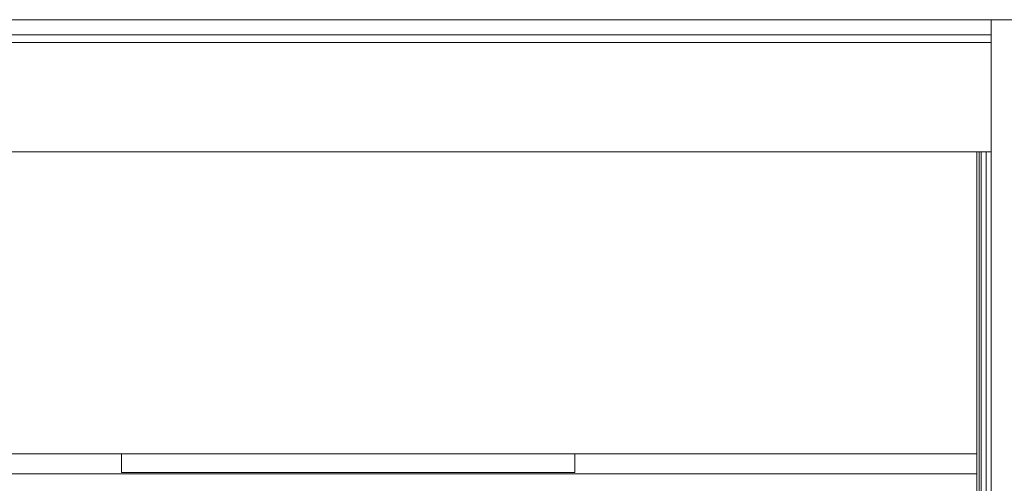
# Model space of a CAD drawing. Header units: millimetres. Extents: x -30280 to 309309, y -17460 to 4378.
# Tile 142 of 256: x 101536 to 104143, y -5364 to -4136. Entities that reach past the tile are written whole.
import ezdxf

# ---------------------------------------------------------------- set-up
doc = ezdxf.new("R2010")
doc.units = ezdxf.units.MM
doc.header["$MEASUREMENT"] = 0
doc.linetypes.add('Wipeout_Contour', pattern=[1000, 0, -1000])
for name, color, linetype, lineweight in [('P1_PLANTA PRIMERA_3_07_CR_Cel Ras pladur_Pluma_Nº__1', 7, 'Continuous', 5), ('P1_PLANTA PRIMERA_3_10_ESTR_Fotjats_Pluma_Nº__1', 7, 'Continuous', 5), ('P1_PLANTA PRIMERA_3_Nuevo_07_CR_Cel Ras_lames_Pluma_Nº__1', 7, 'Continuous', 5), ('P1_PLANTA PRIMERA_3_Nuevo_08_E_Envans secs_Pluma_Nº__1', 7, 'Continuous', 5)]:
    doc.layers.add(name, color=color, linetype=linetype, lineweight=lineweight)
doc.layers.add('P1_PLANTA PRIMERA_3_Nuevo_12_FAÇ_Façana', color=7, linetype='Continuous')

msp = doc.modelspace()

# ---------------------------------------------------------------- linework, layer by layer
at = {"layer": 'P1_PLANTA PRIMERA_3_10_ESTR_Fotjats_Pluma_Nº__1', "color": 7, "linetype": 'Continuous', "lineweight": 5}
for p, q in [((104107.9, -4136.1), (98930, -4136.1)), ((104107.9, -4176.1), (98930, -4176.1)), ((104107.9, -4196.1), (98930, -4196.1))]:
    msp.add_line(p, q, dxfattribs=at)
at = {"layer": 'P1_PLANTA PRIMERA_3_Nuevo_07_CR_Cel Ras_lames_Pluma_Nº__1', "color": 7, "linetype": 'Continuous', "lineweight": 5}
msp.add_line((103005.9, -5336.1), (101805.9, -5336.1), dxfattribs=at)
at = {"layer": 'P1_PLANTA PRIMERA_3_Nuevo_08_E_Envans secs_Pluma_Nº__1', "color": 7, "linetype": 'Continuous', "lineweight": 5}
msp.add_line((104177.9, -4136.1), (104107.9, -4136.1), dxfattribs=at)
at = {"layer": 'P1_PLANTA PRIMERA_3_Nuevo_08_E_Envans secs_Pluma_Nº__1', "color": 7, "linetype": 'Continuous', "lineweight": 5, "flags": 128}
msp.add_lwpolyline([(104107.9, -4136.1), (104107.9, -4176.1), (104107.9, -4196.1), (104107.9, -4486.1), (104107.9, -5686.1)], dxfattribs=at)

# ---------------------------------------------------------------- wipeouts: each hides what was drawn before it
at = {"color": 254, "linetype": 'Wipeout_Contour', "lineweight": 0, "ltscale": 416808.347077}
msp.add_wipeout([(104075.9, -5586.1), (104081.9, -5586.1), (104081.9, -4486.1), (104075.9, -4486.1)], dxfattribs=at).dxf.layer = 'P1_PLANTA PRIMERA_3_Nuevo_12_FAÇ_Façana'

# ---------------------------------------------------------------- next in the draw order: linework, layer by layer
at = {"layer": 'P1_PLANTA PRIMERA_3_07_CR_Cel Ras pladur_Pluma_Nº__1', "color": 7, "linetype": 'Continuous', "lineweight": 5}
msp.add_line((104069.9, -5339.1), (100481.7, -5339.1), dxfattribs=at)
at = {"layer": 'P1_PLANTA PRIMERA_3_Nuevo_08_E_Envans secs_Pluma_Nº__1', "color": 7, "linetype": 'Continuous', "lineweight": 5}
msp.add_line((104094.9, -4486.1), (104094.9, -5686.1), dxfattribs=at)
at = {"layer": 'P1_PLANTA PRIMERA_3_Nuevo_08_E_Envans secs_Pluma_Nº__1', "color": 7, "linetype": 'Continuous', "lineweight": 5, "flags": 128}
msp.add_lwpolyline([(104069.9, -5339.1), (104069.9, -5376.1), (104069.9, -5686.1)], dxfattribs=at)

# ---------------------------------------------------------------- next in the draw order: wipeouts: each hides what was drawn before it
at = {"color": 254, "linetype": 'Wipeout_Contour', "lineweight": 0, "ltscale": 410757.967595}
msp.add_wipeout([(104069.9, -4486.1), (101074.9, -4486.1), (101074.9, -5286.1), (104069.9, -5286.1)], dxfattribs=at).dxf.layer = 'P1_PLANTA PRIMERA_3_Nuevo_12_FAÇ_Façana'

# ---------------------------------------------------------------- next in the draw order: linework, layer by layer
at = {"layer": 'P1_PLANTA PRIMERA_3_07_CR_Cel Ras pladur_Pluma_Nº__1', "color": 7, "linetype": 'Continuous', "lineweight": 5}
for p, q in [((101805.9, -5286.1), (100481.7, -5286.1)), ((103005.9, -5286.1), (101805.9, -5286.1)), ((104069.9, -5286.1), (103005.9, -5286.1))]:
    msp.add_line(p, q, dxfattribs=at)
at = {"layer": 'P1_PLANTA PRIMERA_3_10_ESTR_Fotjats_Pluma_Nº__1', "color": 7, "linetype": 'Continuous', "lineweight": 5}
msp.add_line((104069.9, -4486.1), (100481.7, -4486.1), dxfattribs=at)
at = {"layer": 'P1_PLANTA PRIMERA_3_10_ESTR_Fotjats_Pluma_Nº__1', "color": 7, "linetype": 'Continuous', "lineweight": 5, "flags": 128}
msp.add_lwpolyline([(104107.9, -4486.1), (104094.9, -4486.1), (104081.9, -4486.1), (104075.9, -4486.1), (104069.9, -4486.1)], dxfattribs=at)
at = {"layer": 'P1_PLANTA PRIMERA_3_Nuevo_07_CR_Cel Ras_lames_Pluma_Nº__1', "color": 7, "linetype": 'Continuous', "lineweight": 5}
for p, q in [((101805.9, -5286.1), (101805.9, -5336.1)), ((103005.9, -5286.1), (103005.9, -5336.1))]:
    msp.add_line(p, q, dxfattribs=at)
at = {"layer": 'P1_PLANTA PRIMERA_3_Nuevo_08_E_Envans secs_Pluma_Nº__1', "color": 7, "linetype": 'Continuous', "lineweight": 5}
for p, q in [((104069.9, -4486.1), (104069.9, -5286.1)), ((104075.9, -4486.1), (104075.9, -5686.1)), ((104081.9, -4486.1), (104081.9, -5686.1)), ((104069.9, -5286.1), (104069.9, -5339.1))]:
    msp.add_line(p, q, dxfattribs=at)

doc.saveas('drawing.dxf')
